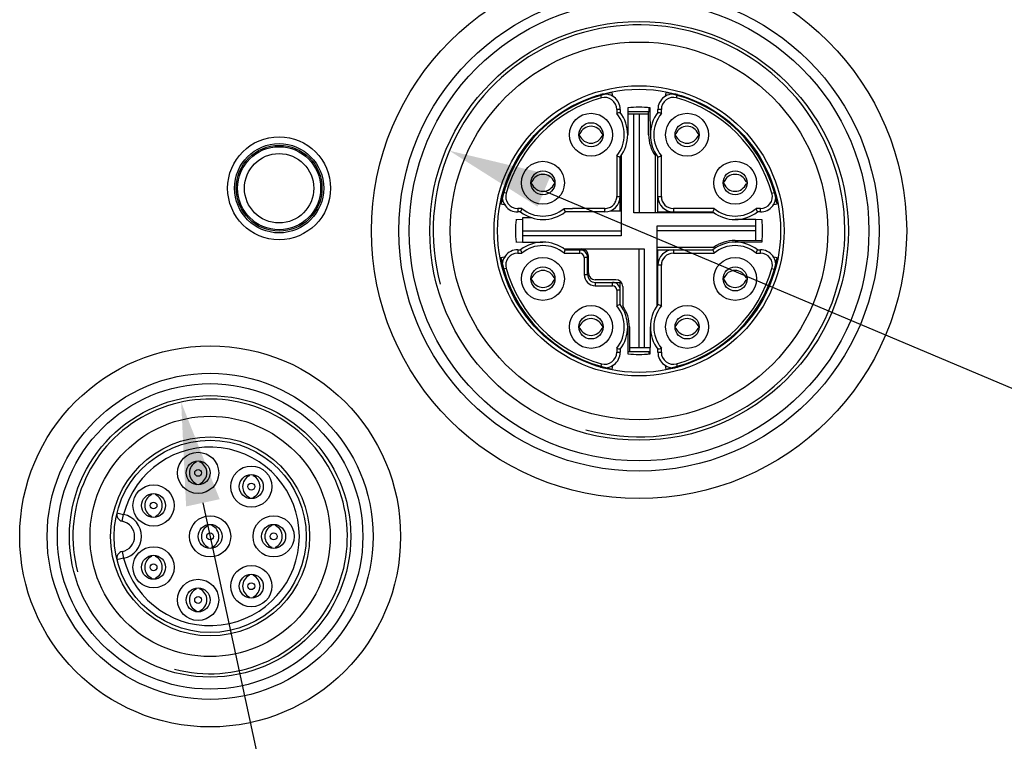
# Model space of a CAD drawing. Header units: millimetres. Extents: x 0 to 594, y 0 to 420.
# Tile 6 of 9: x 427 to 456, y 257 to 278. Entities that reach past the tile are written whole.
import ezdxf

# ---------------------------------------------------------------- set-up
doc = ezdxf.new("R2010")
doc.units = ezdxf.units.MM
doc.header["$LTSCALE"] = 32.67
doc.header["$PDMODE"] = 3
doc.header["$PDSIZE"] = 8
doc.layers.get('0').update_dxf_attribs({"linetype": 'CONTINUOUS'})
doc.layers.get('Defpoints').update_dxf_attribs({"linetype": 'CONTINUOUS'})
doc.layers.add('00_COMPONENTS', color=7, linetype='CONTINUOUS')
doc.layers.add('51__DRAFT_DIMS', color=7, linetype='CONTINUOUS')
doc.styles.get("Standard").update_dxf_attribs({"font": 'Roboto-Regular.ttf'})
doc.dimstyles.new('DIMSTYLE_5', dxfattribs={"dimtxt": 3, "dimasz": 3, "dimexe": 2.5, "dimexo": 0.5, "dimtad": 1, "dimdsep": 46, "dimtxsty": 'STANDARD', "dimblk": '_FILLED', "dimblk1": '_FILLED', "dimblk2": '_FILLED', "dimcen": 0.09, "dimclrt": 3, "dimazin": 2, "dimtp": 0.2, "dimtm": 0.2, "dimtfac": 1, "dimtofl": 0, "dimtmove": 0, "dimatfit": 1, "dimldrblk": '_FILLED', "dimfxl": 1, "dimtolj": 1, "dimarcsym": 0})

# ---------------------------------------------------------------- blocks, each defined once
blk = doc.blocks.new('_FILLED')
at = {"color": 0, "linetype": 'ByBlock'}
blk.add_solid([(0, 0), (-1, 0.1667), (-1, -0.1667)], dxfattribs=at)
blk = doc.blocks.new('*D13')
at = {"layer": '51__DRAFT_DIMS', "color": 0, "lineweight": -2}
for p in [(442.668, 273.394), (496.332, 259.882)]:
    blk.add_line(p, (474.662, 259.882), dxfattribs=at)
at = {"layer": 'Defpoints', "color": 0}
for p in [(439.904, 274.561), (450.959, 269.893)]:
    blk.add_point(p, dxfattribs=at)
at = {"layer": '51__DRAFT_DIMS', "color": 0, "linetype": 'ByBlock', "lineweight": -2, "xscale": 3, "yscale": 3, "zscale": 3, "rotation": 157.1044961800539}
blk.add_blockref('_FILLED', (439.904, 274.561), dxfattribs=at)
at = {"layer": '51__DRAFT_DIMS', "color": 0, "insert": (484.664, 264.507), "char_height": 3, "attachment_point": 1, "line_spacing_factor": 0.9}
blk.add_mtext('\\A1;M12x1', dxfattribs=at)
blk = doc.blocks.new('*D14')
at = {"layer": '51__DRAFT_DIMS', "color": 0, "lineweight": -2}
for p in [(432.721, 264.304), (454.932, 228.752)]:
    blk.add_line(p, (440.391, 228.752), dxfattribs=at)
at = {"layer": 'Defpoints', "color": 0}
for p in [(432.088, 267.237), (433.775, 259.417)]:
    blk.add_point(p, dxfattribs=at)
at = {"layer": '51__DRAFT_DIMS', "color": 0, "linetype": 'ByBlock', "lineweight": -2, "xscale": 3, "yscale": 3, "zscale": 3, "rotation": 102.1739461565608}
blk.add_blockref('_FILLED', (432.088, 267.237), dxfattribs=at)
at = {"layer": '51__DRAFT_DIMS', "color": 0, "insert": (445.633, 233.377), "char_height": 3, "attachment_point": 1, "line_spacing_factor": 0.9}
blk.add_mtext('\\A1;M8x1', dxfattribs=at)

msp = doc.modelspace()

# ---------------------------------------------------------------- linework, layer by layer
at = {"layer": '00_COMPONENTS', "color": 0}
for p, q in [((444.336, 276.1), (444.316, 276.172)), ((444.668, 276.153), (444.649, 276.251)), ((444.668, 276.153), (444.659, 276.151)), ((446.214, 276.251), (446.195, 276.153)), ((446.195, 276.153), (446.204, 276.151)), ((446.527, 276.1), (446.547, 276.172)), ((445.107, 275.812), (445.106, 275.627)), ((445.725, 275.701), (445.725, 275.815)), ((445.762, 275.027), (445.757, 275.812)), ((444.782, 275.763), (444.782, 275.642)), ((444.882, 275.763), (444.782, 275.763)), ((444.882, 275.763), (444.882, 275.677)), ((445.102, 275.627), (445.102, 275.027)), ((445.712, 275.627), (445.102, 275.627)), ((445.106, 275.701), (445.725, 275.701)), ((445.282, 272.752), (445.282, 275.627)), ((445.432, 275.627), (445.432, 272.752)), ((445.712, 275.027), (445.712, 275.701)), ((445.982, 275.677), (445.982, 275.763)), ((446.082, 275.763), (445.982, 275.763)), ((446.082, 275.642), (446.082, 275.763)), ((443.682, 275.047), (443.705, 275.048)), ((443.705, 275.006), (443.682, 275.007)), ((444.359, 275.048), (444.381, 275.047)), ((444.381, 275.007), (444.359, 275.006)), ((446.482, 275.047), (446.505, 275.048)), ((446.505, 275.006), (446.482, 275.007)), ((447.159, 275.048), (447.181, 275.047)), ((447.181, 275.007), (447.159, 275.006)), ((444.782, 274.412), (444.782, 273.227)), ((444.882, 272.802), (444.882, 274.377)), ((444.907, 274.411), (444.907, 272.077)), ((445.907, 272.752), (445.907, 274.411)), ((445.982, 272.777), (445.982, 274.377)), ((446.082, 273.227), (446.082, 274.412)), ((442.282, 273.647), (442.305, 273.648)), ((442.305, 273.606), (442.282, 273.607)), ((442.959, 273.648), (442.981, 273.647)), ((442.981, 273.607), (442.959, 273.606)), ((447.882, 273.647), (447.905, 273.648)), ((447.905, 273.606), (447.882, 273.607)), ((448.559, 273.648), (448.581, 273.647)), ((448.581, 273.607), (448.559, 273.606)), ((441.559, 273.322), (441.486, 273.342)), ((444.782, 273.227), (444.882, 273.227)), ((445.982, 273.227), (446.082, 273.227)), ((449.305, 273.322), (449.377, 273.342)), ((441.407, 273.009), (441.505, 272.99)), ((441.505, 272.99), (441.507, 272.999)), ((449.358, 272.99), (449.356, 272.999)), ((449.358, 272.99), (449.456, 273.009)), ((441.895, 272.877), (441.895, 272.777)), ((442.017, 272.877), (441.895, 272.877)), ((441.982, 272.777), (441.895, 272.777)), ((443.247, 272.877), (443.496, 272.877)), ((444.432, 272.777), (443.282, 272.777)), ((444.433, 272.877), (443.496, 272.877)), ((444.432, 272.777), (444.432, 272.877)), ((444.907, 272.802), (444.579, 272.802)), ((447.616, 272.752), (445.282, 272.752)), ((445.982, 272.777), (447.582, 272.777)), ((446.432, 272.877), (446.432, 272.777)), ((447.617, 272.877), (446.432, 272.877)), ((448.968, 272.877), (448.847, 272.877)), ((448.968, 272.777), (448.882, 272.777)), ((448.968, 272.777), (448.968, 272.877)), ((442.032, 272.553), (441.846, 272.552)), ((442.032, 272.607), (442.032, 271.897)), ((442.309, 272.607), (442.032, 272.607)), ((445.957, 270.043), (445.957, 272.377)), ((445.957, 272.377), (448.832, 272.377)), ((448.832, 272.557), (448.232, 272.557)), ((448.832, 271.947), (448.832, 272.557)), ((449.017, 272.552), (448.832, 272.553)), ((442.032, 272.227), (444.907, 272.227)), ((444.907, 272.077), (442.032, 272.077)), ((448.832, 272.227), (445.957, 272.227)), ((441.846, 271.902), (442.032, 271.901)), ((442.032, 271.897), (442.632, 271.897)), ((445.957, 271.752), (447.616, 271.752)), ((448.232, 271.947), (449.021, 271.947)), ((448.232, 271.897), (449.017, 271.902)), ((441.505, 271.464), (441.407, 271.445)), ((441.505, 271.464), (441.507, 271.454)), ((441.895, 271.677), (441.895, 271.577)), ((441.895, 271.677), (441.982, 271.677)), ((441.895, 271.577), (442.017, 271.577)), ((443.247, 271.577), (443.707, 271.577)), ((443.248, 271.702), (445.582, 271.702)), ((443.282, 271.677), (443.853, 271.677)), ((443.707, 271.577), (443.707, 271.677)), ((443.932, 270.952), (443.932, 271.598)), ((443.957, 271.002), (443.957, 271.502)), ((445.432, 268.827), (445.432, 271.702)), ((445.582, 271.702), (445.582, 268.827)), ((445.982, 270.077), (445.982, 271.677)), ((445.982, 271.677), (447.582, 271.677)), ((446.432, 271.677), (446.432, 271.577)), ((446.432, 271.577), (447.617, 271.577)), ((448.847, 271.577), (448.968, 271.577)), ((448.882, 271.677), (448.968, 271.677)), ((448.968, 271.577), (448.968, 271.677)), ((449.358, 271.464), (449.356, 271.454)), ((449.456, 271.445), (449.358, 271.464)), ((443.832, 271.452), (443.832, 270.952)), ((443.932, 271.452), (443.832, 271.452)), ((446.082, 271.227), (445.982, 271.227)), ((446.082, 270.042), (446.082, 271.227)), ((441.559, 271.132), (441.486, 271.111)), ((443.832, 270.952), (443.932, 270.952)), ((449.305, 271.132), (449.377, 271.111)), ((442.282, 270.847), (442.305, 270.848)), ((442.305, 270.806), (442.282, 270.807)), ((442.959, 270.848), (442.981, 270.847)), ((442.981, 270.807), (442.959, 270.806)), ((444.757, 270.802), (444.157, 270.802)), ((444.157, 270.727), (444.157, 270.627)), ((444.157, 270.727), (444.882, 270.727)), ((444.157, 270.627), (444.657, 270.627)), ((444.657, 270.627), (444.657, 270.727)), ((444.882, 270.077), (444.882, 270.727)), ((444.957, 270.602), (444.957, 270.043)), ((447.882, 270.847), (447.905, 270.848)), ((447.905, 270.806), (447.882, 270.807)), ((448.559, 270.848), (448.581, 270.847)), ((448.581, 270.807), (448.559, 270.806)), ((444.782, 270.502), (444.782, 270.042)), ((444.882, 270.502), (444.782, 270.502)), ((443.682, 269.447), (443.705, 269.448)), ((443.705, 269.406), (443.682, 269.407)), ((444.359, 269.448), (444.381, 269.447)), ((444.381, 269.407), (444.359, 269.406)), ((445.102, 269.427), (445.107, 268.642)), ((445.152, 269.427), (445.152, 268.701)), ((445.762, 268.827), (445.762, 269.427)), ((446.482, 269.447), (446.505, 269.448)), ((446.505, 269.406), (446.482, 269.407)), ((447.159, 269.448), (447.181, 269.447)), ((447.181, 269.407), (447.159, 269.406)), ((444.782, 268.812), (444.782, 268.69)), ((444.782, 268.69), (444.882, 268.69)), ((444.882, 268.777), (444.882, 268.69)), ((445.725, 268.701), (445.106, 268.701)), ((445.152, 268.827), (445.762, 268.827)), ((445.725, 268.639), (445.725, 268.701)), ((445.757, 268.642), (445.758, 268.827)), ((445.982, 268.69), (445.982, 268.777)), ((445.982, 268.69), (446.082, 268.69)), ((446.082, 268.69), (446.082, 268.812)), ((444.336, 268.354), (444.316, 268.282)), ((446.527, 268.354), (446.547, 268.282)), ((444.649, 268.202), (444.668, 268.3)), ((444.668, 268.3), (444.659, 268.302)), ((446.195, 268.3), (446.204, 268.302)), ((446.195, 268.3), (446.214, 268.202)), ((430.217, 264.013), (430.411, 263.964)), ((430.371, 263.768), (430.411, 263.964)), ((430.371, 262.886), (430.411, 262.69)), ((430.411, 262.69), (430.217, 262.641))]:
    msp.add_line(p, q, dxfattribs=at)
for centre, radius in [((445.432, 272.227), 7.8), ((445.432, 272.227), 7), ((445.432, 272.227), 6.7), ((445.432, 272.227), 6.1), ((445.432, 272.227), 5.5), ((445.432, 272.227), 4.225), ((445.432, 272.227), 4.125), ((444.032, 275.027), 0.625), ((446.832, 275.027), 0.625), ((444.032, 275.027), 0.35), ((446.832, 275.027), 0.35), ((434.942, 273.467), 1.5), ((434.942, 273.467), 1.3), ((434.942, 273.467), 1.25), ((434.942, 273.467), 1.21), ((434.942, 273.467), 1.01), ((442.632, 273.627), 0.625), ((448.232, 273.627), 0.625), ((442.632, 273.627), 0.35), ((448.232, 273.627), 0.35), ((442.632, 270.827), 0.625), ((442.632, 270.827), 0.35), ((448.232, 270.827), 0.625), ((448.232, 270.827), 0.35), ((444.032, 269.427), 0.625), ((446.832, 269.427), 0.625), ((444.032, 269.427), 0.35), ((446.832, 269.427), 0.35), ((432.932, 263.327), 5.55), ((432.932, 263.327), 4.75), ((432.932, 263.327), 4.45), ((432.932, 263.327), 4.1), ((432.932, 263.327), 3.5), ((432.932, 263.327), 2.9), ((432.932, 263.327), 2.8), ((432.582, 265.177), 0.6), ((432.582, 265.177), 0.35), ((432.582, 265.177), 0.1), ((434.132, 264.777), 0.6), ((434.132, 264.777), 0.35), ((434.132, 264.777), 0.1), ((431.282, 264.227), 0.6), ((431.282, 264.227), 0.35), ((431.282, 264.227), 0.1), ((432.932, 263.327), 0.6), ((434.782, 263.327), 0.6), ((432.932, 263.327), 0.35), ((432.932, 263.327), 0.1), ((434.782, 263.327), 0.35), ((434.782, 263.327), 0.1), ((431.282, 262.427), 0.6), ((431.282, 262.427), 0.35), ((431.282, 262.427), 0.1), ((434.132, 261.877), 0.6), ((432.582, 261.477), 0.6), ((434.132, 261.877), 0.35), ((432.582, 261.477), 0.35), ((434.132, 261.877), 0.1), ((432.582, 261.477), 0.1)]:
    msp.add_circle(centre, radius, dxfattribs=at)
for centre, radius, start, end in [((445.432, 272.227), 6, 255, 195), ((445.432, 272.227), 4.1, 101, 169), ((445.432, 272.227), 4.025, 105.7898, 164.2102), ((444.432, 275.763), 0.45, 0, 105.7898), ((444.432, 275.763), 0.35, 0, 105.7898), ((446.432, 275.763), 0.45, 74.2102, 180), ((446.432, 275.763), 0.35, 74.2102, 180), ((445.432, 272.227), 4.1, 11, 79), ((445.432, 272.227), 4.025, 15.7898, 74.2102), ((445.432, 272.227), 3.6, 84.8204, 95.1796), ((446.912, 269.678), 6.333, 108.6991, 109.657), ((444.032, 275.027), 0.97, 320.6417, 39.3583), ((444.032, 275.027), 1.07, 322.5979, 37.4013), ((446.832, 275.027), 1.07, 142.5987, 217.4021), ((446.832, 275.027), 0.97, 140.6417, 219.3583), ((443.951, 269.678), 6.333, 70.343, 71.3009), ((444.032, 274.922), 0.35, 20.9521, 159.048), ((446.832, 274.922), 0.35, 20.9521, 159.048), ((444.032, 275.131), 0.35, 200.9521, 339.048), ((446.782, 275.027), 1.07, 180, 215.1391), ((446.832, 275.131), 0.35, 200.9521, 339.048), ((446.912, 280.376), 6.333, 250.343, 251.3009), ((443.951, 280.376), 6.333, 288.6991, 289.657), ((442.632, 273.522), 0.35, 20.9521, 159.048), ((448.232, 273.522), 0.35, 20.9521, 159.048), ((442.632, 273.731), 0.35, 200.9521, 339.048), ((448.232, 273.731), 0.35, 200.9521, 339.048), ((441.895, 273.227), 0.45, 164.2102, 270), ((441.895, 273.227), 0.35, 164.2102, 270), ((444.432, 273.227), 0.45, 270, 360), ((446.432, 273.227), 0.45, 180, 270), ((446.432, 273.227), 0.35, 180, 270), ((448.968, 273.227), 0.45, 270, 15.7898), ((448.968, 273.227), 0.35, 270, 15.7898), ((447.98, 270.746), 6.333, 160.343, 161.3009), ((442.632, 273.627), 1.07, 232.5987, 307.4021), ((442.632, 273.627), 0.97, 230.6417, 309.3783), ((453.58, 270.746), 6.333, 160.343, 161.3009), ((448.232, 273.627), 1.07, 232.5979, 307.4013), ((448.232, 273.627), 0.97, 230.6417, 309.3583), ((442.883, 270.746), 6.333, 18.6991, 19.657), ((445.432, 272.227), 3.6, 174.8204, 185.1796), ((445.432, 272.227), 3.6, 354.8204, 5.1796), ((442.632, 270.827), 1.07, 52.5979, 127.4013), ((442.632, 270.827), 0.97, 50.6417, 129.3583), ((448.232, 270.827), 1.07, 52.5987, 127.4021), ((448.232, 270.877), 1.07, 90, 125.1391), ((448.232, 270.827), 0.97, 50.6417, 129.3583), ((441.895, 271.227), 0.45, 90, 195.7898), ((441.895, 271.227), 0.35, 90, 195.7898), ((447.98, 273.707), 6.333, 198.6991, 199.657), ((437.283, 273.707), 6.333, 340.343, 341.3009), ((443.707, 271.452), 0.225, 0, 90), ((443.707, 271.452), 0.125, 0, 90), ((443.757, 271.502), 0.2, 0, 90), ((446.432, 271.227), 0.45, 90, 180), ((446.432, 271.227), 0.35, 90, 180), ((453.58, 273.707), 6.333, 198.6991, 199.657), ((442.883, 273.707), 6.333, 340.343, 341.3009), ((448.968, 271.227), 0.45, 344.2102, 90), ((448.968, 271.227), 0.35, 344.2102, 90), ((445.432, 272.227), 4.1, 191, 259), ((445.432, 272.227), 4.1, 281, 349), ((445.432, 272.227), 4.025, 195.7898, 254.2102), ((442.632, 270.722), 0.35, 20.9521, 159.048), ((444.157, 270.952), 0.325, 180, 270), ((444.157, 270.952), 0.225, 180, 270), ((444.157, 271.002), 0.2, 180, 270), ((445.432, 272.227), 4.025, 285.7898, 344.2102), ((448.232, 270.722), 0.35, 20.9521, 159.048), ((442.632, 270.931), 0.35, 200.9521, 339.048), ((444.657, 270.502), 0.225, 0, 90), ((444.657, 270.502), 0.125, 0, 90), ((444.757, 270.602), 0.2, 0, 90), ((448.232, 270.931), 0.35, 200.9521, 339.048), ((446.912, 264.078), 6.333, 108.6991, 109.657), ((444.032, 269.427), 0.97, 320.6417, 39.3583), ((444.032, 269.427), 1.07, 322.5987, 37.4021), ((444.082, 269.427), 1.07, 0, 35.1391), ((446.832, 269.427), 1.07, 142.5979, 217.4013), ((446.832, 269.427), 0.97, 140.6417, 219.3583), ((443.951, 264.078), 6.333, 70.343, 71.3009), ((444.032, 269.322), 0.35, 20.9521, 159.048), ((446.832, 269.322), 0.35, 20.9521, 159.048), ((444.032, 269.531), 0.35, 200.9521, 339.048), ((446.832, 269.531), 0.35, 200.9521, 339.048), ((444.432, 268.69), 0.45, 254.2102, 0), ((444.432, 268.69), 0.35, 254.2102, 360), ((446.912, 274.776), 6.333, 250.343, 251.3009), ((445.432, 272.227), 3.6, 264.8204, 275.1796), ((443.951, 274.776), 6.333, 288.6991, 289.657), ((446.432, 268.69), 0.45, 180, 285.7898), ((446.432, 268.69), 0.35, 180, 285.7898), ((432.932, 263.327), 4, 255, 195), ((432.932, 263.327), 2.6, 194.1823, 165.8177), ((432.677, 265.177), 0.35, 115.4055, 244.5945), ((432.486, 265.177), 0.35, 295.4055, 64.5945), ((434.227, 264.777), 0.35, 115.4055, 244.5945), ((434.036, 264.777), 0.35, 295.4055, 64.5945), ((431.377, 264.227), 0.35, 115.4055, 244.5945), ((431.186, 264.227), 0.35, 295.4055, 64.5945), ((430.411, 263.964), 0.2, 165.8177, 258.5309), ((430.282, 263.327), 0.45, 281.4691, 78.5309), ((430.282, 263.327), 0.65, 281.4691, 78.5309), ((433.027, 263.327), 0.35, 115.4055, 244.5945), ((432.836, 263.327), 0.35, 295.4055, 64.5945), ((434.877, 263.327), 0.35, 115.4055, 244.5945), ((434.686, 263.327), 0.35, 295.4055, 64.5945), ((430.411, 262.69), 0.2, 101.4691, 194.1823), ((431.377, 262.427), 0.35, 115.4055, 244.5945), ((431.186, 262.427), 0.35, 295.4055, 64.5945), ((434.227, 261.877), 0.35, 115.4055, 244.5945), ((434.036, 261.877), 0.35, 295.4055, 64.5945), ((432.677, 261.477), 0.35, 115.4055, 244.5945), ((432.486, 261.477), 0.35, 295.4055, 64.5945)]:
    msp.add_arc(centre, radius, start, end, dxfattribs=at)
for points, knots in [([(444.433, 272.877), (444.479, 272.877), (444.57, 272.896), (444.686, 272.973), (444.764, 273.09), (444.782, 273.181), (444.782, 273.227)], [0, 0, 0, 0, 0.249992, 0.499997, 0.750004, 1, 1, 1, 1]), ([(443.282, 272.777), (443.281, 272.779), (443.277, 272.79), (443.272, 272.805), (443.266, 272.823), (443.26, 272.84), (443.253, 272.858), (443.25, 272.871), (443.248, 272.877)], [0, 0, 0, 0, 0.080005, 0.302822, 0.455112, 0.626324, 0.810077, 1, 1, 1, 1]), ([(432.527, 265.493), (432.527, 265.493), (432.527, 265.494), (432.528, 265.496), (432.528, 265.498), (432.528, 265.501), (432.529, 265.506), (432.529, 265.513), (432.529, 265.519), (432.53, 265.523)], [0, 0, 0, 0, 0.024163, 0.077811, 0.161982, 0.276134, 0.418674, 0.587887, 1, 1, 1, 1]), ([(432.634, 265.523), (432.634, 265.519), (432.634, 265.513), (432.635, 265.506), (432.635, 265.501), (432.635, 265.498), (432.636, 265.496), (432.636, 265.494), (432.636, 265.493), (432.636, 265.493)], [0, 0, 0, 0, 0.412092, 0.581312, 0.723879, 0.838063, 0.922245, 0.975863, 1, 1, 1, 1]), ([(434.077, 265.093), (434.077, 265.093), (434.077, 265.094), (434.078, 265.096), (434.078, 265.098), (434.078, 265.101), (434.079, 265.106), (434.079, 265.113), (434.079, 265.119), (434.08, 265.123)], [0, 0, 0, 0, 0.024163, 0.077811, 0.161982, 0.276134, 0.418674, 0.587887, 1, 1, 1, 1]), ([(434.184, 265.123), (434.184, 265.119), (434.184, 265.113), (434.185, 265.106), (434.185, 265.101), (434.185, 265.098), (434.186, 265.096), (434.186, 265.094), (434.186, 265.093), (434.186, 265.093)], [0, 0, 0, 0, 0.412092, 0.581312, 0.723879, 0.838063, 0.922245, 0.975863, 1, 1, 1, 1]), ([(432.53, 264.831), (432.529, 264.835), (432.529, 264.841), (432.529, 264.848), (432.528, 264.852), (432.528, 264.856), (432.528, 264.858), (432.527, 264.86), (432.527, 264.86), (432.527, 264.861)], [0, 0, 0, 0, 0.412118, 0.581337, 0.723891, 0.838059, 0.922235, 0.975858, 1, 1, 1, 1]), ([(432.636, 264.861), (432.636, 264.86), (432.636, 264.86), (432.636, 264.858), (432.635, 264.856), (432.635, 264.852), (432.635, 264.848), (432.634, 264.841), (432.634, 264.835), (432.634, 264.831)], [0, 0, 0, 0, 0.024158, 0.077802, 0.161979, 0.276146, 0.418699, 0.587912, 1, 1, 1, 1]), ([(431.227, 264.543), (431.227, 264.543), (431.227, 264.544), (431.228, 264.546), (431.228, 264.548), (431.228, 264.551), (431.229, 264.556), (431.229, 264.563), (431.229, 264.569), (431.23, 264.573)], [0, 0, 0, 0, 0.024163, 0.077811, 0.161982, 0.276134, 0.418674, 0.587887, 1, 1, 1, 1]), ([(431.334, 264.573), (431.334, 264.569), (431.334, 264.563), (431.335, 264.556), (431.335, 264.551), (431.335, 264.548), (431.336, 264.546), (431.336, 264.544), (431.336, 264.543), (431.336, 264.543)], [0, 0, 0, 0, 0.412092, 0.581312, 0.723879, 0.838063, 0.922245, 0.975863, 1, 1, 1, 1]), ([(434.08, 264.431), (434.079, 264.435), (434.079, 264.441), (434.079, 264.448), (434.078, 264.452), (434.078, 264.456), (434.078, 264.458), (434.077, 264.46), (434.077, 264.46), (434.077, 264.461)], [0, 0, 0, 0, 0.412118, 0.581337, 0.723891, 0.838059, 0.922235, 0.975858, 1, 1, 1, 1]), ([(434.186, 264.461), (434.186, 264.46), (434.186, 264.46), (434.186, 264.458), (434.185, 264.456), (434.185, 264.452), (434.185, 264.448), (434.184, 264.441), (434.184, 264.435), (434.184, 264.431)], [0, 0, 0, 0, 0.024158, 0.077802, 0.161979, 0.276146, 0.418699, 0.587912, 1, 1, 1, 1]), ([(431.23, 263.881), (431.229, 263.885), (431.229, 263.891), (431.229, 263.898), (431.228, 263.902), (431.228, 263.906), (431.228, 263.908), (431.227, 263.91), (431.227, 263.91), (431.227, 263.911)], [0, 0, 0, 0, 0.412118, 0.581337, 0.723891, 0.838059, 0.922235, 0.975858, 1, 1, 1, 1]), ([(431.336, 263.911), (431.336, 263.91), (431.336, 263.91), (431.336, 263.908), (431.335, 263.906), (431.335, 263.902), (431.335, 263.898), (431.334, 263.891), (431.334, 263.885), (431.334, 263.881)], [0, 0, 0, 0, 0.024158, 0.077802, 0.161979, 0.276146, 0.418699, 0.587912, 1, 1, 1, 1]), ([(432.877, 263.643), (432.877, 263.643), (432.877, 263.644), (432.878, 263.646), (432.878, 263.648), (432.878, 263.651), (432.879, 263.656), (432.879, 263.663), (432.879, 263.669), (432.88, 263.673)], [0, 0, 0, 0, 0.024163, 0.077811, 0.161982, 0.276134, 0.418674, 0.587887, 1, 1, 1, 1]), ([(432.984, 263.673), (432.984, 263.669), (432.984, 263.663), (432.985, 263.656), (432.985, 263.651), (432.985, 263.648), (432.986, 263.646), (432.986, 263.644), (432.986, 263.643), (432.986, 263.643)], [0, 0, 0, 0, 0.412092, 0.581312, 0.723879, 0.838063, 0.922245, 0.975863, 1, 1, 1, 1]), ([(434.727, 263.643), (434.727, 263.643), (434.727, 263.644), (434.728, 263.646), (434.728, 263.648), (434.728, 263.651), (434.729, 263.656), (434.729, 263.663), (434.729, 263.669), (434.73, 263.673)], [0, 0, 0, 0, 0.024163, 0.077811, 0.161982, 0.276134, 0.418674, 0.587887, 1, 1, 1, 1]), ([(434.834, 263.673), (434.834, 263.669), (434.834, 263.663), (434.835, 263.656), (434.835, 263.651), (434.835, 263.648), (434.836, 263.646), (434.836, 263.644), (434.836, 263.643), (434.836, 263.643)], [0, 0, 0, 0, 0.412092, 0.581312, 0.723879, 0.838063, 0.922245, 0.975863, 1, 1, 1, 1]), ([(432.88, 262.981), (432.879, 262.985), (432.879, 262.991), (432.879, 262.998), (432.878, 263.002), (432.878, 263.006), (432.878, 263.008), (432.877, 263.01), (432.877, 263.01), (432.877, 263.011)], [0, 0, 0, 0, 0.412118, 0.581337, 0.723891, 0.838059, 0.922235, 0.975858, 1, 1, 1, 1]), ([(432.986, 263.011), (432.986, 263.01), (432.986, 263.01), (432.986, 263.008), (432.985, 263.006), (432.985, 263.002), (432.985, 262.998), (432.984, 262.991), (432.984, 262.985), (432.984, 262.981)], [0, 0, 0, 0, 0.024158, 0.077802, 0.161979, 0.276146, 0.418699, 0.587912, 1, 1, 1, 1]), ([(434.73, 262.981), (434.729, 262.985), (434.729, 262.991), (434.729, 262.998), (434.728, 263.002), (434.728, 263.006), (434.728, 263.008), (434.727, 263.01), (434.727, 263.01), (434.727, 263.011)], [0, 0, 0, 0, 0.412118, 0.581337, 0.723891, 0.838059, 0.922235, 0.975858, 1, 1, 1, 1]), ([(434.836, 263.011), (434.836, 263.01), (434.836, 263.01), (434.836, 263.008), (434.835, 263.006), (434.835, 263.002), (434.835, 262.998), (434.834, 262.991), (434.834, 262.985), (434.834, 262.981)], [0, 0, 0, 0, 0.024158, 0.077802, 0.161979, 0.276146, 0.418699, 0.587912, 1, 1, 1, 1]), ([(431.227, 262.743), (431.227, 262.743), (431.227, 262.744), (431.228, 262.746), (431.228, 262.748), (431.228, 262.751), (431.229, 262.756), (431.229, 262.763), (431.229, 262.769), (431.23, 262.773)], [0, 0, 0, 0, 0.024163, 0.077811, 0.161982, 0.276134, 0.418674, 0.587887, 1, 1, 1, 1]), ([(431.334, 262.773), (431.334, 262.769), (431.334, 262.763), (431.335, 262.756), (431.335, 262.751), (431.335, 262.748), (431.336, 262.746), (431.336, 262.744), (431.336, 262.743), (431.336, 262.743)], [0, 0, 0, 0, 0.412092, 0.581312, 0.723879, 0.838063, 0.922245, 0.975863, 1, 1, 1, 1]), ([(431.23, 262.081), (431.229, 262.085), (431.229, 262.091), (431.229, 262.098), (431.228, 262.102), (431.228, 262.106), (431.228, 262.108), (431.227, 262.11), (431.227, 262.11), (431.227, 262.111)], [0, 0, 0, 0, 0.412118, 0.581337, 0.723891, 0.838059, 0.922235, 0.975858, 1, 1, 1, 1]), ([(431.336, 262.111), (431.336, 262.11), (431.336, 262.11), (431.336, 262.108), (431.335, 262.106), (431.335, 262.102), (431.335, 262.098), (431.334, 262.091), (431.334, 262.085), (431.334, 262.081)], [0, 0, 0, 0, 0.024158, 0.077802, 0.161979, 0.276146, 0.418699, 0.587912, 1, 1, 1, 1]), ([(434.077, 262.193), (434.077, 262.193), (434.077, 262.194), (434.078, 262.196), (434.078, 262.198), (434.078, 262.201), (434.079, 262.206), (434.079, 262.213), (434.079, 262.219), (434.08, 262.223)], [0, 0, 0, 0, 0.024163, 0.077811, 0.161982, 0.276134, 0.418674, 0.587887, 1, 1, 1, 1]), ([(434.184, 262.223), (434.184, 262.219), (434.184, 262.213), (434.185, 262.206), (434.185, 262.201), (434.185, 262.198), (434.186, 262.196), (434.186, 262.194), (434.186, 262.193), (434.186, 262.193)], [0, 0, 0, 0, 0.412092, 0.581312, 0.723879, 0.838063, 0.922245, 0.975863, 1, 1, 1, 1]), ([(432.527, 261.793), (432.527, 261.793), (432.527, 261.794), (432.528, 261.796), (432.528, 261.798), (432.528, 261.801), (432.529, 261.806), (432.529, 261.813), (432.529, 261.819), (432.53, 261.823)], [0, 0, 0, 0, 0.024163, 0.077811, 0.161982, 0.276134, 0.418674, 0.587887, 1, 1, 1, 1]), ([(432.634, 261.823), (432.634, 261.819), (432.634, 261.813), (432.635, 261.806), (432.635, 261.801), (432.635, 261.798), (432.636, 261.796), (432.636, 261.794), (432.636, 261.793), (432.636, 261.793)], [0, 0, 0, 0, 0.412092, 0.581312, 0.723879, 0.838063, 0.922245, 0.975863, 1, 1, 1, 1]), ([(434.08, 261.531), (434.079, 261.535), (434.079, 261.541), (434.079, 261.548), (434.078, 261.552), (434.078, 261.556), (434.078, 261.558), (434.077, 261.56), (434.077, 261.56), (434.077, 261.561)], [0, 0, 0, 0, 0.412118, 0.581337, 0.723891, 0.838059, 0.922235, 0.975858, 1, 1, 1, 1]), ([(434.186, 261.561), (434.186, 261.56), (434.186, 261.56), (434.186, 261.558), (434.185, 261.556), (434.185, 261.552), (434.185, 261.548), (434.184, 261.541), (434.184, 261.535), (434.184, 261.531)], [0, 0, 0, 0, 0.024158, 0.077802, 0.161979, 0.276146, 0.418699, 0.587912, 1, 1, 1, 1]), ([(432.53, 261.131), (432.529, 261.135), (432.529, 261.141), (432.529, 261.148), (432.528, 261.152), (432.528, 261.156), (432.528, 261.158), (432.527, 261.16), (432.527, 261.16), (432.527, 261.161)], [0, 0, 0, 0, 0.412118, 0.581337, 0.723891, 0.838059, 0.922235, 0.975858, 1, 1, 1, 1]), ([(432.636, 261.161), (432.636, 261.16), (432.636, 261.16), (432.636, 261.158), (432.635, 261.156), (432.635, 261.152), (432.635, 261.148), (432.634, 261.141), (432.634, 261.135), (432.634, 261.131)], [0, 0, 0, 0, 0.024158, 0.077802, 0.161979, 0.276146, 0.418699, 0.587912, 1, 1, 1, 1])]:
    msp.add_open_spline(points, degree=3, knots=knots, dxfattribs=at)

# ---------------------------------------------------------------- dimensions: what is measured, and where the dimension line sits
at = {"layer": '51__DRAFT_DIMS', "color": 0}
for p1, p2, picture, middle in [((450.959, 269.893), (439.904, 274.561), '*D13', (490.498, 259.882)), ((433.775, 259.417), (432.088, 267.237), '*D14', (450.282, 228.752))]:
    dim = msp.add_diameter_dim_2p(p1=p1, p2=p2, text='M<>x1', dimstyle='DIMSTYLE_5', override={"dimtih": 1, "dimtoh": 1, "dimpost": '<>', "dimclrt": 0}, dxfattribs=at)
    dim.commit()
    dim.dimension.update_dxf_attribs({"geometry": picture, "text_midpoint": middle, "dimtype": 163})

doc.saveas('drawing.dxf')
